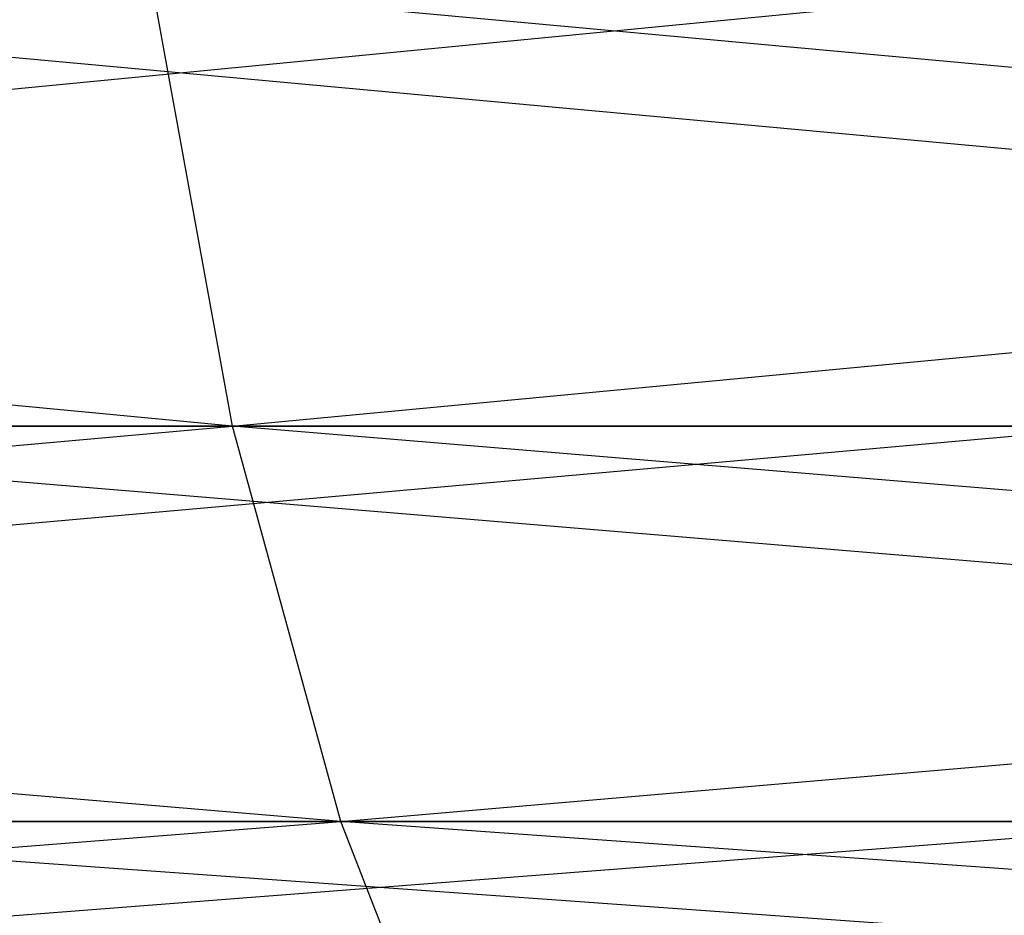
# Model space of a CAD drawing. Extents: x 0.1 to 7.1, y 0 to 16.2.
# Tile 198 of 256: x 0.50496 to 0.51207, y 0.00847 to 0.01494. Entities that reach past the tile are written whole.
import ezdxf

# ---------------------------------------------------------------- set-up
doc = ezdxf.new("R2010")
doc.units = 0
doc.header["$LTSCALE"] = 2.54
doc.layers.get('0').update_dxf_attribs({"color": 13, "linetype": 'CONTINUOUS'})

# ---------------------------------------------------------------- blocks, each defined once
blk = doc.blocks.new('DOZOWNIK_DO_MYD_A_FRIEGO_S')
at = {"color": 0}
for p, q in [((0.5064956, 0.012, 6.6777069), (0.4729303, 0.0151596, 6.6635979)), ((0.4798367, 0.012, 0.4745624), (0.5123843, 0.0151596, 0.4582428)), ((0.5338319, 0.012, 1.3883826), (0.4994928, 0.0151596, 1.3762784)), ((0.5064956, 0.012, 5.7622929), (0.5059194, 0.0151596, 5.7609367)), ((0.5064956, 0.012, 6.6777069), (0.5059194, 0.0151596, 6.6790627)), ((0.540425, 0.012, 6.6906837), (0.5059194, 0.0151596, 6.6790627)), ((0.5064956, 0.012, 5.7622929), (0.5399492, 0.0151596, 5.7479214)), ((0.5064956, 0.012, 5.7622929), (0.473604, 0.012, 5.7777115)), ((0.473604, 0.012, 6.6622879), (0.5064956, 0.012, 6.6777069)), ((0.5072777, 0.0091442, 6.6758667), (0.473604, 0.012, 6.6622879)), ((0.4745183, 0.0091442, 5.7794899), (0.5064956, 0.012, 5.7622929)), ((0.5129415, 0.012, 0.4596068), (0.4798367, 0.012, 0.4745624)), ((0.4807259, 0.0091442, 0.4763534), (0.5129415, 0.012, 0.4596068)), ((0.5000881, 0.012, 1.3749306), (0.5338319, 0.012, 1.3883826)), ((0.534504, 0.0091442, 1.3864993), (0.5000881, 0.012, 1.3749306)), ((0.540425, 0.012, 5.7493156), (0.5064956, 0.012, 5.7622929)), ((0.5064956, 0.012, 6.6777069), (0.540425, 0.012, 6.6906837)), ((0.5072777, 0.0091442, 5.7641331), (0.5064956, 0.012, 5.7622929)), ((0.5072777, 0.0091442, 6.6758667), (0.5064956, 0.012, 6.6777069)), ((0.5410706, 0.0091442, 6.6887909), (0.5064956, 0.012, 6.6777069)), ((0.5072777, 0.0091442, 5.7641331), (0.540425, 0.012, 5.7493156)), ((0.5072777, 0.0091442, 5.7641331), (0.4745183, 0.0091442, 5.7794899)), ((0.4745183, 0.0091442, 6.6605095), (0.5072777, 0.0091442, 6.6758667)), ((0.4756455, 0.0066791, 5.7816822), (0.5072777, 0.0091442, 5.7641331)), ((0.5136976, 0.0091442, 0.4614579), (0.4807259, 0.0091442, 0.4763534)), ((0.4818222, 0.0066791, 0.4785613), (0.5136976, 0.0091442, 0.4614579)), ((0.5008959, 0.0091442, 1.3731014), (0.534504, 0.0091442, 1.3864993)), ((0.5353326, 0.0066791, 1.3841776), (0.5008959, 0.0091442, 1.3731014)), ((0.5410706, 0.0091442, 5.7512085), (0.5072777, 0.0091442, 5.7641331)), ((0.5072777, 0.0091442, 6.6758667), (0.5410706, 0.0091442, 6.6887909)), ((0.5082418, 0.0066791, 5.7664017), (0.5072777, 0.0091442, 5.7641331)), ((0.5082418, 0.0066791, 6.6735977), (0.5072777, 0.0091442, 6.6758667)), ((0.5418665, 0.0066791, 6.6864578), (0.5072777, 0.0091442, 6.6758667))]:
    blk.add_line(p, q, dxfattribs=at)

msp = doc.modelspace()

# ---------------------------------------------------------------- block references
at = {"color": 0}
msp.add_blockref('DOZOWNIK_DO_MYD_A_FRIEGO_S', (0, 0), dxfattribs=at)

doc.saveas('drawing.dxf')
